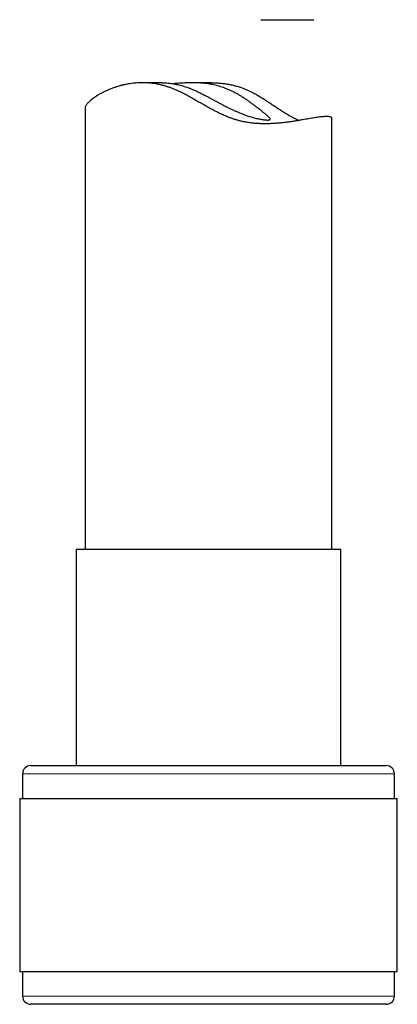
# Model space of a CAD drawing. Header units: millimetres. Extents: x 8 to 811, y 12 to 917.
# Tile 55 of 74: x 460 to 483, y 535 to 595. Entities that reach past the tile are written whole.
import ezdxf

# ---------------------------------------------------------------- set-up
doc = ezdxf.new("R2010")
doc.units = ezdxf.units.MM

msp = doc.modelspace()

# ---------------------------------------------------------------- linework, layer by layer
at = {"color": 7, "linetype": 'Continuous', "lineweight": 30}
for p, q in [((474.911, 594.815), (478.14, 594.815)), ((468.893, 590.982), (467.719, 590.982)), ((471.895, 590.982), (470.72, 590.982)), ((464.236, 589.456), (464.236, 562.62)), ((479.236, 562.62), (479.236, 588.821)), ((463.686, 562.62), (463.686, 549.497)), ((479.786, 562.62), (463.686, 562.62)), ((479.786, 549.497), (479.786, 562.62)), ((460.936, 549.497), (482.536, 549.497)), ((460.436, 548.997), (460.436, 547.497)), ((483.036, 547.497), (483.036, 548.997)), ((460.261, 547.497), (460.261, 536.997)), ((460.261, 547.497), (483.211, 547.497)), ((483.211, 536.997), (483.211, 547.497)), ((460.261, 536.997), (483.211, 536.997)), ((460.436, 536.997), (460.436, 535.497)), ((483.036, 535.497), (483.036, 536.997)), ((482.075, 534.997), (460.936, 534.997)), ((482.536, 534.997), (482.075, 534.997))]:
    msp.add_line(p, q, dxfattribs=at)
at = {"color": 252, "linetype": 'Continuous', "lineweight": 0}
for p, q in [((483.036, 548.997), (460.436, 548.997)), ((460.436, 535.497), (482.553, 535.497)), ((482.553, 535.497), (483.036, 535.497))]:
    msp.add_line(p, q, dxfattribs=at)
at = {"color": 7, "linetype": 'Continuous', "lineweight": 30}
for centre, start, end in [((460.936, 548.997), 90, 180), ((482.536, 548.997), 0, 90), ((460.936, 535.497), 180, 270), ((482.536, 535.497), 270, 0)]:
    msp.add_arc(centre, 0.5, start, end, dxfattribs=at)
for points, knots in [([(478.916, 588.931), (478.885, 588.93), (478.824, 588.929), (478.717, 588.922), (478.599, 588.911), (478.469, 588.896), (478.326, 588.876), (478.17, 588.852), (478.003, 588.825), (477.827, 588.795), (477.643, 588.763), (477.451, 588.73), (477.249, 588.696), (477.037, 588.661), (476.814, 588.626), (476.579, 588.593), (476.337, 588.563), (476.084, 588.536), (475.822, 588.513), (475.55, 588.497), (475.293, 588.49), (475.052, 588.491), (474.83, 588.497), (474.605, 588.511), (474.37, 588.534), (474.124, 588.568), (473.869, 588.614), (473.633, 588.668), (473.416, 588.728), (473.22, 588.79), (473.025, 588.86), (472.802, 588.948), (472.551, 589.058), (472.273, 589.191), (471.998, 589.333), (471.725, 589.482), (471.452, 589.636), (471.178, 589.793), (470.905, 589.95), (470.64, 590.1), (470.383, 590.241), (470.133, 590.371), (469.901, 590.483), (469.686, 590.578), (469.489, 590.656), (469.292, 590.727), (469.095, 590.788), (468.899, 590.84), (468.705, 590.884), (468.512, 590.919), (468.318, 590.947), (468.124, 590.966), (467.93, 590.978), (467.739, 590.983), (467.545, 590.98), (467.347, 590.969), (467.147, 590.95), (466.952, 590.924), (466.762, 590.892), (466.576, 590.853), (466.395, 590.808), (466.221, 590.759), (466.038, 590.701), (465.851, 590.634), (465.66, 590.557), (465.48, 590.477), (465.31, 590.394), (465.151, 590.309), (465.002, 590.222), (464.866, 590.135), (464.743, 590.05), (464.634, 589.967), (464.538, 589.887), (464.454, 589.81), (464.383, 589.735), (464.325, 589.665), (464.281, 589.598), (464.251, 589.537), (464.236, 589.489), (464.237, 589.465), (464.237, 589.456)], [0, 0, 0, 0, 0.013853, 0.02772, 0.041586, 0.05544, 0.069718, 0.08401, 0.098303, 0.112582, 0.126428, 0.140285, 0.154142, 0.167988, 0.182212, 0.196448, 0.210683, 0.224905, 0.239396, 0.253895, 0.268384, 0.279517, 0.290661, 0.301803, 0.312934, 0.325234, 0.337543, 0.34984, 0.359354, 0.368878, 0.378404, 0.38792, 0.401915, 0.415925, 0.429942, 0.443946, 0.458275, 0.472612, 0.486948, 0.501277, 0.514243, 0.527213, 0.540176, 0.550114, 0.560063, 0.57001, 0.579945, 0.589701, 0.599468, 0.609236, 0.618992, 0.629102, 0.639222, 0.649343, 0.659455, 0.670795, 0.682147, 0.6935, 0.704842, 0.716503, 0.728173, 0.739843, 0.751506, 0.766246, 0.780999, 0.795753, 0.810495, 0.825658, 0.840835, 0.856011, 0.871175, 0.886017, 0.900872, 0.915727, 0.930568, 0.945877, 0.961202, 0.976525, 0.991833, 1, 1, 1, 1]), ([(468.893, 590.981), (468.924, 590.981), (468.999, 590.981), (469.128, 590.975), (469.28, 590.964), (469.44, 590.946), (469.609, 590.921), (469.776, 590.889), (469.94, 590.853), (470.099, 590.811), (470.262, 590.764), (470.428, 590.709), (470.597, 590.647), (470.78, 590.574), (470.975, 590.488), (471.183, 590.39), (471.392, 590.286), (471.602, 590.177), (471.813, 590.065), (472.024, 589.951), (472.234, 589.838), (472.444, 589.725), (472.654, 589.614), (472.866, 589.506), (473.077, 589.402), (473.272, 589.31), (473.451, 589.23), (473.614, 589.16), (473.775, 589.096), (473.934, 589.036), (474.09, 588.981), (474.239, 588.932), (474.381, 588.889), (474.515, 588.853), (474.644, 588.82), (474.767, 588.793), (474.882, 588.77), (474.989, 588.752), (475.089, 588.737), (475.179, 588.727), (475.26, 588.721), (475.304, 588.72), (475.326, 588.719)], [0, 0, 0, 0, 0.01683, 0.040923, 0.064993, 0.089923, 0.114879, 0.139808, 0.161522, 0.183255, 0.204969, 0.227352, 0.249755, 0.272141, 0.299684, 0.327254, 0.354806, 0.38312, 0.411454, 0.439772, 0.468222, 0.496691, 0.525139, 0.554349, 0.583581, 0.612785, 0.636219, 0.659669, 0.683101, 0.707194, 0.731306, 0.755397, 0.778848, 0.802318, 0.825769, 0.849948, 0.874148, 0.898328, 0.923559, 0.948791, 0.974395, 1, 1, 1, 1]), ([(475.326, 588.719), (475.343, 588.72), (475.379, 588.72), (475.42, 588.726), (475.452, 588.734), (475.474, 588.746), (475.485, 588.763), (475.486, 588.783), (475.477, 588.808), (475.458, 588.837), (475.429, 588.871), (475.39, 588.91), (475.341, 588.956), (475.283, 589.006), (475.218, 589.061), (475.146, 589.121), (475.066, 589.185), (474.978, 589.255), (474.883, 589.33), (474.772, 589.417), (474.644, 589.516), (474.496, 589.628), (474.338, 589.745), (474.17, 589.865), (473.991, 589.988), (473.815, 590.104), (473.642, 590.211), (473.474, 590.31), (473.299, 590.406), (473.115, 590.498), (472.923, 590.584), (472.738, 590.658), (472.561, 590.719), (472.394, 590.77), (472.223, 590.816), (472.047, 590.856), (471.868, 590.89), (471.689, 590.919), (471.511, 590.941), (471.334, 590.958), (471.157, 590.97), (470.979, 590.978), (470.801, 590.982), (470.624, 590.982), (470.45, 590.978), (470.278, 590.971), (470.109, 590.962), (469.942, 590.95), (469.779, 590.937), (469.667, 590.927), (469.611, 590.921), (469.605, 590.92)], [0, 0, 0, 0, 0.020091, 0.040198, 0.060289, 0.080952, 0.101632, 0.122294, 0.14239, 0.162502, 0.182598, 0.203298, 0.224015, 0.244715, 0.264498, 0.284295, 0.304078, 0.324366, 0.344667, 0.364957, 0.390961, 0.416989, 0.442997, 0.469749, 0.496521, 0.523273, 0.545579, 0.567896, 0.590199, 0.613067, 0.635952, 0.658813, 0.677163, 0.695527, 0.713877, 0.732761, 0.751661, 0.770545, 0.788895, 0.807259, 0.82561, 0.844459, 0.863322, 0.882172, 0.901229, 0.9203, 0.939359, 0.958875, 0.978404, 0.997921, 1, 1, 1, 1]), ([(471.895, 590.982), (471.982, 590.981), (472.162, 590.979), (472.432, 590.962), (472.704, 590.933), (472.971, 590.891), (473.232, 590.837), (473.485, 590.77), (473.715, 590.697), (473.92, 590.619), (474.104, 590.542), (474.283, 590.458), (474.484, 590.355), (474.705, 590.233), (474.944, 590.091), (475.178, 589.945), (475.406, 589.796), (475.631, 589.646), (475.855, 589.497), (476.077, 589.35), (476.296, 589.208), (476.512, 589.075), (476.703, 588.964), (476.872, 588.873), (477.018, 588.801), (477.148, 588.741), (477.227, 588.71), (477.259, 588.698)], [0, 0, 0, 0, 0.0403535, 0.0823652, 0.1244109, 0.1664179, 0.2073877, 0.2483942, 0.2893638, 0.3210581, 0.35278, 0.3845111, 0.416218, 0.4618195, 0.5074596, 0.5531273, 0.5987931, 0.6444162, 0.691188, 0.7380256, 0.7848599, 0.8316471, 0.8783766, 0.911347, 0.9443496, 0.9773452, 1, 1, 1, 1]), ([(479.234, 588.821), (479.234, 588.829), (479.233, 588.846), (479.216, 588.869), (479.185, 588.891), (479.14, 588.908), (479.08, 588.921), (479.006, 588.929), (478.946, 588.93), (478.916, 588.931)], [0, 0, 0, 0, 0.115705, 0.26002, 0.404199, 0.553072, 0.702103, 0.851131, 1, 1, 1, 1])]:
    msp.add_open_spline(points, degree=3, knots=knots, dxfattribs=at)

doc.saveas('drawing.dxf')
